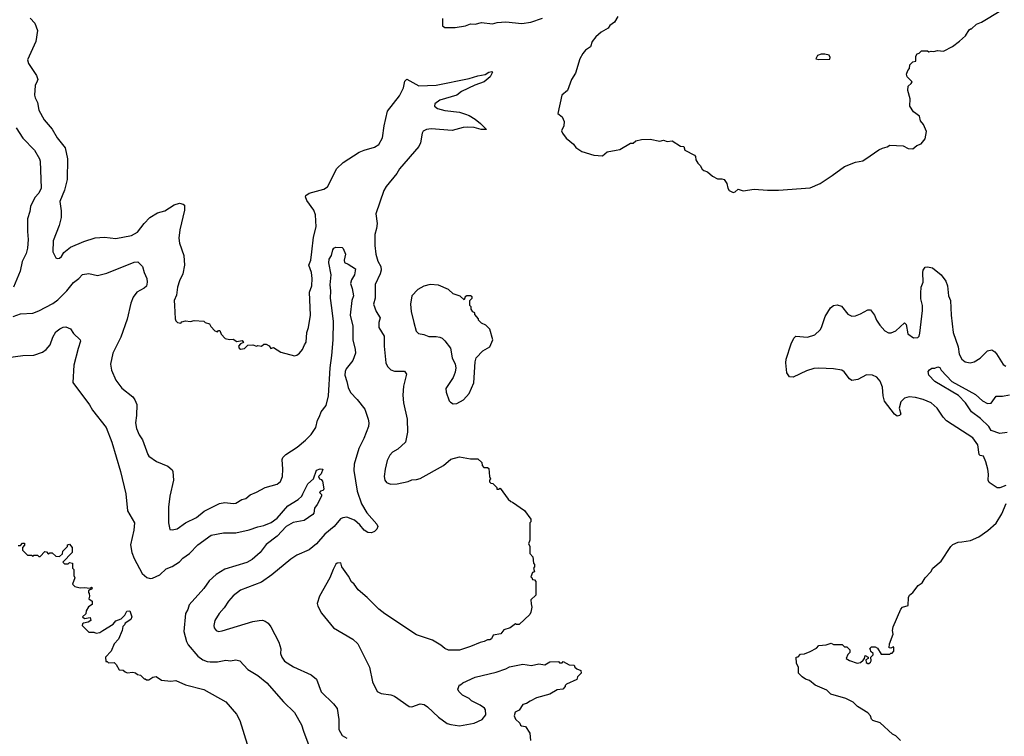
# Model space of a CAD drawing. Extents: x 1863017 to 1989460, y 394564 to 532820.
# Tile 128 of 213: x 1924258 to 1932312, y 463398 to 469264. Entities that reach past the tile are written whole.
import ezdxf

# ---------------------------------------------------------------- set-up
doc = ezdxf.new("R2010")
doc.units = 0

msp = doc.modelspace()

# ---------------------------------------------------------------- linework, layer by layer
at = {"layer": '0CON10XD'}
for points in [[(1929150.7, 469289.3), (1929122.5, 469245), (1929085, 469217.5), (1929072.5, 469195), (1929015, 469162.5), (1928970, 469125), (1928940, 469085), (1928928.3, 469041.7), (1928886.1, 469013.9), (1928865, 468987.5), (1928841.2, 468945), (1928803.9, 468826.1), (1928772.5, 468775), (1928740, 468685), (1928693, 468647), (1928660, 468495), (1928695, 468470), (1928711.7, 468431.7), (1928710, 468395), (1928690, 468355), (1928697.5, 468335), (1928727.5, 468295), (1928787.5, 468245), (1928808.3, 468218.3), (1928857.5, 468185), (1928953.9, 468153.9), (1929025, 468148.8), (1929065, 468181.2), (1929136.7, 468196.7), (1929167.7, 468202.3), (1929255, 468252.5), (1929277, 468253), (1929298.3, 468271.7), (1929345, 468282.5), (1929415, 468287.5), (1929495, 468270), (1929525, 468277.5), (1929555, 468267.5), (1929595, 468272.5), (1929665, 468230), (1929690, 468225), (1929700, 468195), (1929777.5, 468155), (1929787.5, 468145), (1929788.3, 468118.3), (1929805, 468090), (1929825, 468070), (1929840.7, 468040.7), (1929855, 468030), (1929885, 468020), (1929925, 467982.5), (1929965, 467962.5), (1930001.7, 467961.7), (1930020, 467955), (1930043.9, 467923.9), (1930051.2, 467885), (1930062.5, 467865), (1930095, 467850), (1930110, 467855), (1930135, 467877.5), (1930175, 467862.5), (1930265, 467877.5), (1930375, 467867.5), (1930465, 467867.5), (1930725, 467886.7), (1930806.1, 467923.9), (1930905, 467987.5), (1931005, 468062.5), (1931095, 468096.7), (1931155, 468110), (1931215, 468150), (1931285, 468197.5), (1931315, 468212.5), (1931355, 468222.5), (1931375, 468237.5), (1931485, 468232.5), (1931525, 468210), (1931565, 468207.5), (1931596.4, 468233.6), (1931631.7, 468248.3), (1931665, 468290), (1931675, 468350), (1931652.5, 468405), (1931627.5, 468435), (1931617.5, 468475), (1931570.7, 468510.7), (1931540, 468555), (1931542.5, 468615), (1931523.3, 468685), (1931525, 468720), (1931549.5, 468740.5), (1931557.5, 468755), (1931517.5, 468795), (1931513, 468817), (1931523, 468847), (1931537.5, 468865), (1931540, 468895), (1931565, 468920), (1931590, 468925), (1931590, 468965), (1931600, 468985), (1931615, 468990), (1931635, 469010), (1931685, 469010), (1931695, 469000), (1931715, 469007.5), (1931735, 469002.5), (1931765, 469012.5), (1931815, 469007.5), (1931890, 469045), (1931945, 469087.5), (1931995, 469132.5), (1932025, 469180), (1932035, 469190), (1932045, 469190), (1932085, 469227.5), (1932125, 469242.5), (1932285, 469340)], [(1924345, 469275.7), (1924380.8, 469235), (1924402.7, 469175), (1924390, 469085), (1924322.9, 468935), (1924329.2, 468905), (1924396.4, 468806.4), (1924405.4, 468775), (1924400.2, 468759.8), (1924383.6, 468725), (1924380.4, 468645), (1924383.7, 468623.7), (1924404.5, 468585), (1924415, 468523.8), (1924459.4, 468445), (1924525, 468367.5), (1924566, 468296), (1924630, 468215), (1924649.5, 468125), (1924645.5, 467955), (1924625, 467870), (1924587.5, 467775), (1924598.3, 467698.3), (1924597.5, 467645), (1924580.9, 467579.1), (1924533.3, 467455), (1924529.4, 467365), (1924555, 467316.2), (1924565, 467310), (1924585, 467311.2), (1924601.2, 467325), (1924620.2, 467359.8), (1924675, 467402.9), (1924781.8, 467448.2)], [(1927717.5, 469275), (1927717.5, 469215), (1927735, 469200), (1927820.7, 469199.3), (1927906.1, 469213.9), (1927945, 469230), (1927985, 469227.5), (1928035, 469240), (1928125, 469231.2), (1928165, 469241.2), (1928235, 469246.2), (1928365, 469234), (1928440, 469245), (1928533.9, 469276.1)], [(1930795, 468937.5), (1930885, 468940), (1930887.5, 468955), (1930880, 468975), (1930845, 468982.5), (1930815, 468982.5), (1930785, 468970), (1930770, 468945), (1930795, 468937.5)], [(1924781.8, 467448.2), (1924875, 467478.6), (1924952.7, 467482.7), (1925045, 467474.3), (1925173.2, 467496.8), (1925222.5, 467525), (1925275, 467595.8), (1925322, 467645), (1925385, 467683.1), (1925445, 467700.6), (1925521.3, 467748.7), (1925565, 467762.5), (1925596.7, 467755), (1925605.8, 467745), (1925607.1, 467705), (1925566.8, 467543.2), (1925560, 467475), (1925565.8, 467435.8), (1925600, 467335), (1925607.5, 467255), (1925592, 467185), (1925565, 467127.5), (1925550, 467075), (1925540.5, 467009.5), (1925521.2, 466965), (1925523.3, 466925), (1925530, 466815), (1925535, 466800), (1925550, 466785), (1925575, 466780), (1925585, 466790), (1925615, 466800), (1925655, 466792.5), (1925685, 466802.5), (1925765, 466797.5), (1925776.7, 466786.7), (1925810, 466775), (1925821.7, 466751.7), (1925855, 466717.5), (1925875, 466710), (1925885, 466720), (1925895, 466720), (1925905, 466690), (1925940, 466655), (1925975, 466647.5), (1926005, 466650), (1926035, 466630), (1926078.3, 466638.3), (1926088.3, 466621.7), (1926065, 466610), (1926048.3, 466591.7), (1926052.5, 466575), (1926065, 466567.5), (1926097, 466573), (1926125, 466600), (1926165, 466602.5), (1926195, 466592.5), (1926205, 466597.5), (1926235, 466592.5), (1926255, 466607.5), (1926273, 466607), (1926300, 466595), (1926313, 466573), (1926335, 466580), (1926393.6, 466543.6), (1926505, 466513.8), (1926525, 466518.8), (1926547.5, 466535), (1926572.5, 466565), (1926586.7, 466603.3), (1926602.5, 466625), (1926606.7, 466705), (1926620, 466745), (1926636, 466845), (1926630, 467035), (1926646.7, 467085), (1926650, 467145), (1926644.2, 467195), (1926624.6, 467255), (1926640.9, 467295), (1926648.8, 467365), (1926661.2, 467485), (1926682.4, 467567.6), (1926676.9, 467666.9), (1926665.4, 467705.4), (1926606, 467785), (1926596.7, 467815), (1926600, 467825), (1926625, 467844), (1926745, 467875.8), (1926775, 467896), (1926852.9, 468045), (1926904.7, 468095.3), (1927035, 468179.1), (1927075, 468196.4), (1927160.2, 468219.8), (1927197.2, 468242.8), (1927225, 468297.5), (1927239.4, 468395), (1927266.7, 468515), (1927365, 468641.2), (1927397.1, 468705), (1927409.7, 468760.3), (1927425, 468776), (1927523.7, 468723.7), (1927665, 468728.5), (1927935, 468784), (1928005, 468805.7), (1928065, 468816.2), (1928095, 468833.3), (1928119.3, 468839.3), (1928126.7, 468835), (1928106, 468795), (1928058.8, 468755), (1927981.3, 468728.7), (1927872.8, 468677.2), (1927833.3, 468645), (1927693.8, 468606.2), (1927654, 468575), (1927652, 468555), (1927675, 468535.8), (1927735, 468521.1), (1927855, 468507.5), (1927905, 468490.6), (1927935, 468480), (1927985, 468449.2), (1928028.8, 468415), (1928077.5, 468365), (1928033.8, 468366.2), (1927975, 468380.6), (1927925, 468384.4), (1927885, 468381.4), (1927795, 468357.5), (1927625, 468370.6), (1927585, 468364.2), (1927558.8, 468351.2), (1927550, 468335), (1927536.7, 468255), (1927523.1, 468226.9), (1927365, 468042.5), (1927344.4, 468005), (1927255, 467898), (1927236.9, 467865), (1927170.6, 467675), (1927181.9, 467595), (1927178.1, 467555), (1927163.3, 467505), (1927163.1, 467415), (1927170.5, 467345), (1927188, 467288), (1927211.4, 467245), (1927214.4, 467215), (1927206.4, 467185), (1927165, 467097.5), (1927165.5, 466985), (1927151.1, 466935), (1927174.4, 466875), (1927206.7, 466825), (1927195.6, 466785), (1927195.7, 466745), (1927240.8, 466675), (1927240.7, 466590.7), (1927251.9, 466455), (1927266.9, 466425), (1927295, 466398.5), (1927325, 466386.5), (1927405, 466386.7), (1927423, 466363), (1927398.5, 466265), (1927391.8, 466191.8), (1927397.9, 466127.9), (1927428, 465995), (1927431.7, 465888.3), (1927413.8, 465805), (1927351.4, 465748.6), (1927307, 465723), (1927285, 465700), (1927264.2, 465655), (1927248, 465585), (1927240, 465525), (1927243.8, 465495), (1927257.5, 465475), (1927291.7, 465461.7), (1927345, 465463.8), (1927435, 465483.8), (1927465, 465498), (1927505, 465500), (1927535, 465510), (1927725, 465613.8), (1927785, 465665.7), (1927855, 465686.7), (1927945, 465670), (1928005, 465670), (1928038.3, 465638.3), (1928040, 465615), (1928055, 465600), (1928085, 465600), (1928095, 465590), (1928100, 465525), (1928110, 465505), (1928100, 465495), (1928101.7, 465481.7), (1928111.7, 465471.7), (1928128.3, 465468.3), (1928160, 465435), (1928161.7, 465421.7), (1928175, 465420), (1928188.3, 465428.3), (1928255, 465340), (1928275, 465320), (1928290, 465315), (1928386.4, 465246.4), (1928440, 465175), (1928440, 465155), (1928430, 465145), (1928430, 465005), (1928420, 464975), (1928430, 464955), (1928430, 464895), (1928457, 464867), (1928460, 464815), (1928470, 464805), (1928470, 464785), (1928460, 464775), (1928470, 464745), (1928451.7, 464738.3), (1928440, 464705), (1928448.3, 464698.3), (1928451.7, 464681.7), (1928468.3, 464678.3), (1928480, 464665), (1928480, 464555), (1928440, 464515), (1928443, 464483), (1928447.5, 464455), (1928440, 464415), (1928430, 464395), (1928345, 464312.5), (1928323, 464313), (1928315, 464320), (1928270, 464285), (1928219.3, 464270.7), (1928195, 464237.5), (1928132.5, 464225), (1928117.5, 464195), (1928105, 464187.5), (1928085, 464187.5), (1928056.4, 464173.6), (1928025, 464167.5), (1927945, 464132.5), (1927856.4, 464103.6), (1927765, 464103.3), (1927735, 464117.5), (1927702.5, 464145), (1927635, 464186.7), (1927505, 464230), (1927245, 464400), (1927195, 464438.8), (1927101.2, 464535), (1927026.1, 464596.1), (1926993.8, 464645), (1926973.2, 464663.2), (1926948.8, 464708.8), (1926892.5, 464785), (1926885, 464817.5), (1926855, 464816.7), (1926845, 464807.5), (1926821.2, 464765), (1926795, 464696.7), (1926710, 464545), (1926692, 464485), (1926698, 464465), (1926727.1, 464407.1), (1926825, 464286.2), (1926984.1, 464194.1), (1927024.3, 464154.3), (1927119.2, 463965), (1927144.2, 463845), (1927183.3, 463765), (1927215, 463750), (1927295, 463738), (1927325, 463726), (1927445, 463641.2), (1927465, 463640), (1927535, 463663.8), (1927567.7, 463657.7), (1927595, 463640), (1927685, 463553.8), (1927755, 463503.3), (1927784.2, 463494.2), (1927855, 463484), (1927975, 463506.2), (1928042.5, 463535), (1928070, 463575), (1928067.5, 463615), (1928059.3, 463629.3), (1928025, 463653.3), (1927955, 463687.5), (1927935, 463707.5), (1927880, 463735), (1927850, 463765), (1927842.5, 463785), (1927855, 463820), (1927865, 463820), (1927883, 463837), (1927985, 463883.3), (1928155, 463923.3), (1928235, 463950), (1928265, 463966.7), (1928375, 463990), (1928445, 463977.5), (1928505, 463992.5), (1928555, 463982.5), (1928595, 464007.5), (1928665, 464010), (1928675, 464000), (1928695, 464000), (1928705, 464010), (1928753, 463983), (1928795, 463980), (1928800, 463965), (1928815, 463950), (1928848.3, 463938.3), (1928850, 463915), (1928820, 463885), (1928816.4, 463863.6), (1928730, 463825), (1928720, 463815), (1928720, 463805), (1928700, 463785), (1928655, 463777.5), (1928595, 463742.5), (1928485, 463712.5), (1928435, 463686.7), (1928405, 463667.5), (1928375, 463657.5), (1928345, 463612.5), (1928310, 463595), (1928302.5, 463565), (1928315, 463540), (1928350, 463505), (1928355, 463490), (1928363, 463483), (1928395, 463477.5), (1928432.5, 463425), (1928436.7, 463365)], [(1924228.9, 468378.9), (1924283.8, 468293.8), (1924378, 468195), (1924419.2, 468125), (1924424.3, 468105), (1924434.5, 467885), (1924414.5, 467845), (1924381, 467809), (1924345.5, 467735), (1924340.9, 467695), (1924322.2, 467635), (1924320.9, 467529.1), (1924328.8, 467465), (1924322.3, 467395), (1924310.2, 467349.8), (1924277.8, 467285), (1924261.5, 467205), (1924208.1, 467075)], [(1924205, 466834.2), (1924264.1, 466855.9), (1924365, 466862.9), (1924415, 466880.6), (1924529.2, 466940.8), (1924568.8, 466971.2), (1924644.4, 467045.6), (1924697, 467113), (1924741.4, 467145), (1924772.1, 467177.9), (1924825, 467187.5), (1924895, 467170), (1924971.5, 467188.5), (1925195, 467278.1), (1925225, 467282), (1925264, 467245), (1925275.6, 467195), (1925297.8, 467145), (1925300.8, 467115), (1925295, 467084), (1925275, 467066), (1925216.6, 467033.4), (1925186.4, 466993.6), (1925167.5, 466945), (1925138.3, 466811.7), (1925085.6, 466665), (1925019.2, 466535), (1925000, 466445), (1925008.1, 466395), (1925045, 466314), (1925095, 466248), (1925185, 466176), (1925201.3, 466151.3), (1925215.6, 466115), (1925212.9, 466025), (1925205.6, 465965), (1925215, 465917.5), (1925234.2, 465865), (1925263.8, 465825), (1925305, 465706.2), (1925315, 465692.5), (1925376.8, 465646.8), (1925470.5, 465610.5), (1925505, 465580), (1925512, 465565), (1925515.7, 465495), (1925485.7, 465364.3), (1925474.2, 465275), (1925476.1, 465146.1), (1925485, 465092.5), (1925505, 465087.5), (1925545, 465098), (1925613.9, 465146.1), (1925705, 465190), (1925767.4, 465242.6), (1925893.8, 465305), (1925935, 465313.5), (1926005, 465304.5), (1926025, 465308.1), (1926074.6, 465335.4), (1926106.7, 465345), (1926143.3, 465375), (1926195, 465395.6), (1926265.3, 465434.7), (1926365, 465462.2), (1926391.9, 465485), (1926407.8, 465525), (1926410.5, 465585), (1926404.3, 465665), (1926410.3, 465679.7), (1926435, 465705.7), (1926527.5, 465765), (1926597.4, 465822.6), (1926641.8, 465868.2), (1926679.5, 465925), (1926693.5, 465985), (1926711.5, 466015), (1926724.4, 466055), (1926765.4, 466105), (1926785.4, 466185), (1926797.7, 466415), (1926812.1, 466515), (1926821.5, 466645), (1926824.6, 466795), (1926812.1, 466905), (1926801.2, 466985), (1926803.6, 467045), (1926797.3, 467095), (1926806.1, 467176.1), (1926785.8, 467275), (1926789.2, 467305), (1926810, 467335), (1926819.3, 467380.7), (1926827, 467393), (1926845, 467402.5), (1926895, 467400), (1926905, 467390), (1926923.8, 467345), (1926912, 467295), (1926915.9, 467275.9), (1926945, 467263.8), (1927004, 467224), (1926997.3, 467175), (1926972.5, 467135), (1926964.5, 467105.5), (1926978.8, 467065), (1926987.5, 467005), (1926974.6, 466965), (1926962.2, 466845), (1926984.2, 466755), (1926983.7, 466643.7), (1927002.9, 466565), (1927004.2, 466535.8), (1926982.9, 466475), (1926927.5, 466405), (1926920, 466385), (1926919.2, 466355), (1926932.9, 466302.9), (1926945, 466252.5), (1926965, 466213.3), (1927020, 466155), (1927080.8, 466075), (1927107.5, 465995), (1927113.3, 465965), (1927110.6, 465935), (1927072.5, 465835), (1927033.6, 465755), (1926994.4, 465625), (1926992.2, 465575), (1927020, 465405), (1927055, 465301.2), (1927097.8, 465227.8), (1927178.8, 465135), (1927188, 465115), (1927180, 465095), (1927161.2, 465075), (1927135, 465064.4), (1927105, 465067.5), (1927075, 465085.6), (1927039.4, 465129.4), (1926996.4, 465166.4), (1926935, 465190.8), (1926902.5, 465187.5), (1926881.7, 465178.3), (1926830.6, 465115), (1926755, 465051.9), (1926687.1, 464975), (1926625, 464924.3), (1926525, 464880), (1926475, 464848), (1926321.1, 464718.9), (1926235, 464660.6), (1926065, 464595.6), (1926005, 464547.5), (1925965, 464503.8), (1925930.3, 464449.7), (1925890, 464405), (1925854.2, 464345), (1925846, 464305), (1925850, 464285), (1925865, 464264), (1925885, 464257.5), (1925915, 464262.9), (1926165, 464337.1), (1926216, 464346), (1926245, 464348), (1926265, 464341.2), (1926290, 464325), (1926313.8, 464295), (1926377.7, 464167.7), (1926394, 464115), (1926392.5, 464075), (1926402.5, 464045), (1926425, 464014), (1926496.6, 463966.6), (1926641.3, 463901.3), (1926685.6, 463865.6), (1926723.4, 463763.4), (1926825, 463663.8), (1926854, 463625), (1926867.5, 463535), (1926867.5, 463455), (1926895, 463406.2), (1926935, 463382)], [(1932325, 465452.5), (1932275, 465433.3), (1932255, 465433.3), (1932187.5, 465475), (1932180, 465495), (1932183.8, 465545), (1932178.8, 465585), (1932162, 465645), (1932141.4, 465691.4), (1932115, 465697.5), (1932106.4, 465706.4), (1932095, 465783.3), (1932055, 465842), (1931840.9, 465980.9), (1931811.7, 466011.7), (1931762.5, 466085), (1931715, 466127.1), (1931647.5, 466155), (1931585, 466171.4), (1931533, 466177), (1931495, 466165.8), (1931466, 466135), (1931452.9, 466085), (1931466.2, 466035), (1931455, 466023.8), (1931435, 466020), (1931413.3, 466035), (1931332.8, 466142.8), (1931321.1, 466185), (1931316.9, 466255), (1931298.1, 466305), (1931268.5, 466338.5), (1931235, 466355.6), (1931185, 466357.1), (1931115, 466318), (1931065, 466312), (1931045, 466323.3), (1931002.7, 466382.7), (1930982.5, 466395), (1930915.6, 466405.6), (1930795, 466411.8), (1930755, 466408.2), (1930695, 466391.1), (1930585, 466338.1), (1930555, 466340), (1930533.2, 466373.2), (1930524.5, 466455.5), (1930528.5, 466485), (1930568.9, 466611.1), (1930591.7, 466658.3), (1930606.1, 466673.9), (1930703.2, 466666.8), (1930761.2, 466685), (1930805, 466724.2), (1930817.8, 466745), (1930846.4, 466833.6), (1930890, 466905), (1930914.4, 466925.6), (1930945, 466930.8), (1930980.3, 466920.3), (1931031.2, 466855), (1931065, 466838.6), (1931095, 466841.4), (1931135, 466855.8), (1931195, 466890), (1931218.3, 466888.3), (1931251.2, 466845), (1931268, 466805), (1931294.2, 466765), (1931335, 466717.5), (1931365, 466700.6), (1931387.9, 466702.1), (1931425, 466718), (1931495, 466782.5), (1931510, 466770), (1931523.3, 466693.3), (1931569.5, 466659.5), (1931605, 466664), (1931615.5, 466674.5), (1931622.1, 466697.9), (1931644.4, 466885), (1931644.3, 466925), (1931629.2, 466979.2), (1931628.6, 467025), (1931631.1, 467075), (1931647.5, 467115), (1931645.8, 467194.2), (1931647.5, 467215), (1931665, 467237.5), (1931685, 467242), (1931725, 467232), (1931796.9, 467176.9), (1931833.1, 467125), (1931847.1, 467085), (1931855.6, 467005), (1931873.6, 466965), (1931877.8, 466845), (1931893.1, 466705), (1931936.1, 466586.1), (1931943.1, 466525), (1931966, 466485), (1931993.6, 466463.6), (1932034.2, 466455.8), (1932065, 466464.2), (1932115, 466494), (1932175, 466553.8), (1932210.7, 466560.7), (1932235, 466546.7), (1932249.1, 466529.1), (1932303.1, 466443.1), (1932325, 466428.9)], [(1927805, 466120), (1927835, 466123.8), (1927887.9, 466152.1), (1927936.2, 466205), (1927973, 466293), (1927983, 466463), (1927993, 466497), (1928047, 466553), (1928103, 466587), (1928127.5, 466645), (1928105, 466730), (1928070, 466765), (1928035, 466780), (1928010, 466805), (1928010, 466815), (1927981.7, 466851.7), (1927980, 466865), (1927963.6, 466873.6), (1927950, 466895), (1927950, 466915), (1927940, 466925), (1927940, 466965), (1927960, 466985), (1927960, 466995), (1927945, 467002.5), (1927915, 467002.5), (1927902.5, 466995), (1927895, 466970), (1927860.7, 467000.7), (1927805, 467020), (1927765, 467056.7), (1927685, 467090), (1927615, 467096.2), (1927565, 467083.8), (1927515, 467056), (1927466.2, 467005), (1927456.2, 466935), (1927461.2, 466875), (1927482, 466785), (1927501.2, 466715), (1927520, 466695), (1927565, 466686.9), (1927605, 466670), (1927665, 466670.5), (1927694.5, 466664.5), (1927715, 466656.9), (1927736.7, 466636.7), (1927781.1, 466575), (1927795.6, 466495), (1927820, 466445), (1927825.7, 466415), (1927821.7, 466378.3), (1927804.6, 466335.4), (1927744, 466245), (1927745.8, 466215), (1927771.2, 466145), (1927782.3, 466132.3), (1927805, 466120)], [(1924105, 466491.4), (1924285, 466516), (1924375, 466517.5), (1924445, 466544), (1924475.7, 466564.3), (1924507, 466603), (1924529.2, 466665), (1924555, 466708.8), (1924586.7, 466735), (1924615, 466747.5), (1924635, 466748.8), (1924673, 466733), (1924697.5, 466695), (1924752.5, 466645), (1924756.4, 466633.6), (1924736, 466574), (1924701.2, 466435), (1924692, 466295), (1924830.5, 466110.5), (1924855, 466066.7), (1924965, 465926.2), (1925011.9, 465805), (1925081.9, 465565), (1925126.1, 465383.9), (1925140, 465245), (1925196, 465145), (1925190.8, 465085), (1925164.4, 464965), (1925175.8, 464904.2), (1925195, 464853.3), (1925259.7, 464729.7), (1925298.3, 464698.3), (1925325, 464690.8), (1925345, 464693.1), (1925405, 464720.4), (1925455, 464768.1), (1925505, 464788.5), (1925565, 464826.4), (1925592.2, 464857.8), (1925646.7, 464895), (1925715, 464965.7), (1925823.3, 465045), (1925925, 465064.3), (1926025.5, 465064.5), (1926135, 465087.8), (1926205, 465113.3), (1926256.3, 465123.7), (1926315, 465149.4), (1926365, 465184), (1926452.5, 465285), (1926535, 465335.7), (1926566, 465365), (1926573.9, 465383.9), (1926615, 465463.8), (1926662.5, 465505), (1926685, 465576.7), (1926715, 465587.5), (1926737.5, 465585), (1926725, 465547.5), (1926702.5, 465525), (1926710, 465505), (1926725, 465500), (1926735.9, 465485.9), (1926746.1, 465423.9), (1926739.3, 465410.7), (1926720, 465405), (1926710, 465395), (1926727, 465377), (1926726.2, 465365), (1926691.9, 465295), (1926670, 465265), (1926664, 465225), (1926655, 465213.8), (1926585, 465164.3), (1926495, 465148.6), (1926438, 465115), (1926365, 465037.1), (1926275, 464968.6), (1926225, 464904.3), (1926159.2, 464845), (1926115, 464820.9), (1925935, 464765.5), (1925866.1, 464723.9), (1925808.9, 464671.1), (1925765, 464607.1), (1925644.4, 464475), (1925634.2, 464435.8), (1925615.5, 464405), (1925601.9, 464255), (1925621.8, 464175), (1925635, 464148), (1925715.4, 464055.4), (1925755.5, 464025.5), (1925791.7, 464011.7), (1925816.8, 464006.8), (1925875, 464008.9), (1925945, 464020.6), (1925982.7, 464017.3), (1926025, 464024.2), (1926060, 464015), (1926125.5, 463945.5), (1926205, 463895.7), (1926280.8, 463835), (1926415, 463681.2), (1926505, 463593.3), (1926562.7, 463492.7), (1926580.7, 463440.7), (1926640.7, 463280.7)], [(1932335, 465884.4), (1932275, 465876.9), (1932205, 465902), (1932186.5, 465935), (1932118.4, 465998.4), (1932045, 466053.8), (1931995, 466127.8), (1931936.8, 466186.8), (1931745, 466303.1), (1931693.8, 466355), (1931690, 466385), (1931701.7, 466398.3), (1931718.3, 466411.7), (1931745, 466412.5), (1931768.3, 466421.7), (1931785, 466416.7), (1931796.2, 466395), (1931882, 466302), (1932076, 466196), (1932135, 466144.4), (1932175, 466121.4), (1932205, 466126), (1932245, 466181.2), (1932298.8, 466181.2), (1932355, 466194)], [(1930612.5, 463995), (1930610, 464045), (1930625, 464050), (1930645, 464070), (1930677, 464073), (1930725, 464092.5), (1930775, 464120), (1930795, 464142.5), (1930855, 464147.5), (1930895, 464160), (1930915, 464150), (1930985, 464150), (1931005, 464130), (1931025, 464130), (1931050, 464105), (1931050, 464085), (1931031.7, 464068.3), (1931020, 464035), (1931045, 464020), (1931108.3, 463998.3), (1931137, 464003), (1931158.3, 464021.7), (1931170, 464035), (1931175, 464060), (1931200, 464045), (1931200, 464035), (1931180, 464025), (1931183.6, 464003.6), (1931195, 463993.3), (1931205, 463993.3), (1931217.5, 464005), (1931222.5, 464015), (1931220, 464045), (1931240, 464065), (1931240, 464075), (1931221.7, 464091.7), (1931218.3, 464108.3), (1931210, 464115), (1931225, 464130), (1931255, 464130), (1931275, 464120), (1931305, 464070), (1931375, 464070), (1931385, 464080), (1931395, 464080), (1931410, 464095), (1931410, 464125), (1931405, 464130), (1931385, 464120), (1931371.7, 464121.7), (1931372.5, 464155), (1931402.5, 464235), (1931397.5, 464265), (1931402.5, 464295), (1931465, 464440), (1931480, 464455), (1931525, 464470), (1931527.5, 464535), (1931537, 464553), (1931563.3, 464575), (1931608.3, 464631.7), (1931640, 464655), (1931664.2, 464695.8), (1931711.2, 464745), (1931728.8, 464775), (1931795, 464832.5), (1931875, 464952.5), (1931891.7, 464968.3), (1931935, 464987.5), (1931965, 464991.2), (1932035, 465001.2), (1932105, 465031.2), (1932177.3, 465082.7), (1932245.9, 465144.1), (1932291.7, 465218.3), (1932326.7, 465305)], [(1924245, 464960), (1924265, 464960), (1924281.7, 464978.3), (1924298.3, 464978.3), (1924298.3, 464961.7), (1924280, 464945), (1924281.7, 464921.7), (1924321.7, 464881.7), (1924355, 464880), (1924365, 464870), (1924375, 464880), (1924405, 464880), (1924415, 464870), (1924425, 464870), (1924465, 464910), (1924478.3, 464908.3), (1924495, 464890), (1924505, 464900), (1924525, 464900), (1924553, 464873), (1924585, 464870), (1924608.3, 464891.7), (1924610, 464915), (1924648.3, 464951.7), (1924650, 464965), (1924665, 464970), (1924687.5, 464945), (1924687, 464903), (1924610, 464825), (1924625, 464810), (1924655, 464810), (1924665, 464820), (1924690, 464815), (1924690, 464775), (1924700, 464765), (1924700, 464715), (1924710, 464695), (1924690, 464645), (1924710, 464625), (1924753.6, 464613.6), (1924785, 464616.7), (1924835, 464610), (1924845, 464620), (1924850, 464615), (1924845, 464600), (1924831.7, 464598.3), (1924821.7, 464588.3), (1924820, 464575), (1924827, 464567), (1924830, 464545), (1924822.5, 464522.5), (1924850, 464505), (1924851.7, 464478.3), (1924820.7, 464459.3), (1924802.5, 464425), (1924798.3, 464401.7), (1924772.5, 464375), (1924787, 464363), (1924835, 464370), (1924840, 464345), (1924817, 464333), (1924780, 464325), (1924771.7, 464318.3), (1924770, 464305), (1924825, 464250), (1924865, 464250), (1924885, 464242.5), (1924915, 464247.5), (1924937.5, 464265), (1925022.5, 464315), (1925045, 464343.3), (1925089.3, 464360.7), (1925118.8, 464391.2), (1925135, 464422.5), (1925160, 464425), (1925175.7, 464375.7), (1925168, 464355), (1925120, 464325), (1925115, 464310), (1925101.7, 464298.3), (1925096.2, 464265), (1925065.9, 464194.1), (1925031.2, 464155), (1925007.5, 464095), (1924960, 464045), (1924961.7, 464011.7), (1924975, 464010), (1924985, 464000), (1925031.7, 464001.7), (1925047, 463987), (1925071.7, 463941.7), (1925105, 463940), (1925120, 463925), (1925138.3, 463918.3), (1925185, 463922.5), (1925205, 463917.5), (1925223, 463903), (1925245, 463900), (1925275, 463870), (1925285, 463870), (1925295, 463860), (1925315, 463860), (1925348.3, 463881.7), (1925375, 463886.7), (1925417.7, 463857.7), (1925495, 463850.8), (1925535.9, 463855.9), (1925615, 463818.8), (1925765, 463781.4), (1925945, 463680), (1926030.5, 463580.5), (1926057.9, 463527.9), (1926118, 463335)], [(1931463.3, 463365), (1931425, 463402.5), (1931397.5, 463415), (1931298.3, 463508.3), (1931237, 463527), (1931225, 463540), (1931217.5, 463565), (1931195, 463590), (1931111.7, 463641.7), (1931075, 463677.5), (1931015, 463707.5), (1930893.9, 463743.9), (1930860, 463775), (1930765, 463817.5), (1930720, 463855), (1930686.7, 463866.7), (1930660, 463885), (1930630, 463915), (1930630, 463965), (1930612.5, 463995)]]:
    msp.add_lwpolyline(points, dxfattribs=at)

doc.saveas('drawing.dxf')
